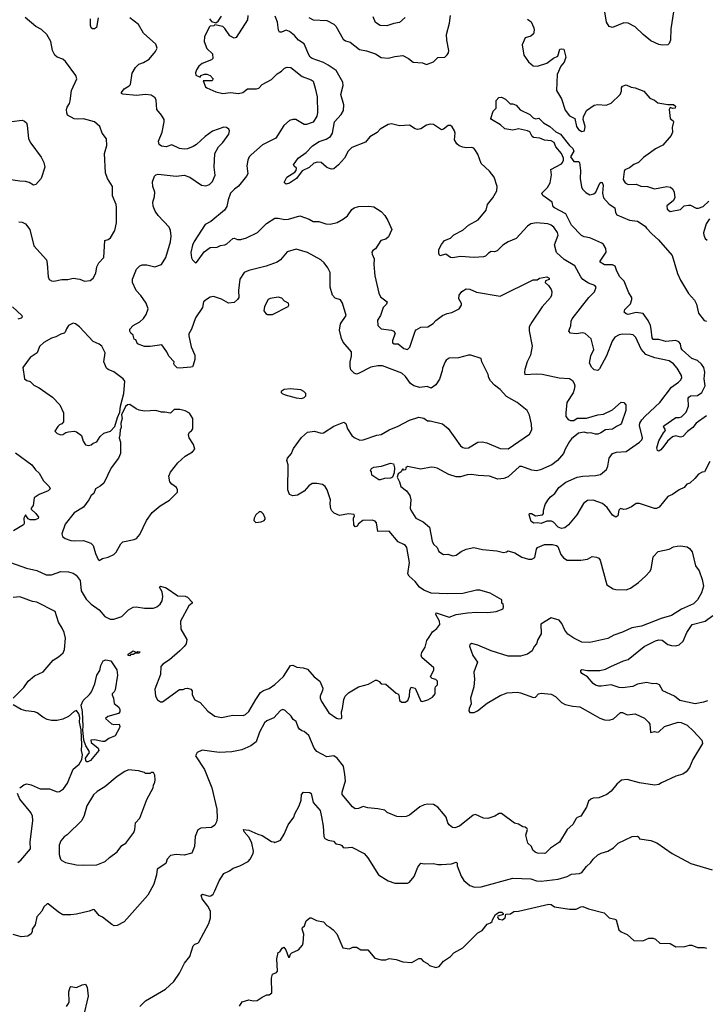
# Model space of a CAD drawing. Extents: x 2087054 to 2277909, y 548907 to 753496.
# Tile 174 of 256: x 2136783 to 2142844, y 627563 to 636257. Entities that reach past the tile are written whole.
import ezdxf

# ---------------------------------------------------------------- set-up
doc = ezdxf.new("R2010")
doc.units = 0

msp = doc.modelspace()

# ---------------------------------------------------------------- linework, layer by layer
at = {"layer": '0CON20XD'}
for points in [[(2142554.6, 636325), (2142530.8, 636175), (2142528.6, 636075), (2142516, 636045), (2142505, 636036), (2142455, 636032.5), (2142425, 636038.8), (2142355, 636071.2), (2142285.8, 636125.8), (2142214.3, 636194.3), (2142155, 636226.2), (2142115, 636228.8), (2142015, 636186.7), (2141985, 636197.5), (2141961.2, 636235), (2141948.8, 636325)], [(2137405, 633953.3), (2137432.5, 633975), (2137455, 634020), (2137463.8, 634075), (2137481.3, 634108.7), (2137525, 634156.7), (2137534.4, 634305.6), (2137565, 634316), (2137585, 634330.8), (2137622.9, 634395), (2137637.9, 634462.1), (2137638.8, 634598.8), (2137634.1, 634624.1), (2137601.7, 634701.7), (2137603.3, 634785), (2137557.5, 634855), (2137540, 634905), (2137531.4, 635075), (2137553.2, 635146.8), (2137550, 635205), (2137512.1, 635255), (2137492, 635315), (2137445, 635354), (2137345, 635380.8), (2137295, 635377.5), (2137265, 635382.5), (2137206.7, 635415), (2137198, 635435), (2137196.2, 635465), (2137201.2, 635485), (2137224.3, 635515.7), (2137229.1, 635540.9), (2137240, 635630), (2137286.4, 635733.6), (2137280, 635765), (2137188.7, 635888.7), (2137165, 635908), (2137115, 635926), (2137094.6, 635944.6), (2137072.9, 635985), (2137057.1, 636065), (2137024, 636125), (2136975, 636170), (2136925, 636198), (2136831.2, 636275)], [(2137475, 636273.3), (2137460.9, 636189.1), (2137445, 636175.5), (2137425, 636176.5), (2137414.5, 636185), (2137406.8, 636205), (2137407.5, 636265)], [(2138432.7, 633787.3), (2138406, 633765), (2138396.2, 633715), (2138334.3, 633625), (2138300.8, 633525), (2138276.8, 633483.2), (2138275.6, 633465), (2138297.6, 633367.6), (2138330, 633295), (2138330, 633255), (2138314.2, 633205), (2138307.2, 633192.8), (2138295, 633187.1), (2138195, 633178.6), (2138173.4, 633183.4), (2138150, 633205), (2138143, 633217), (2138147, 633237), (2138098.8, 633285), (2138082.7, 633322.7), (2138037.5, 633385), (2137935, 633370.5), (2137885, 633370.9), (2137823.8, 633395), (2137809.3, 633429.3), (2137792.5, 633435), (2137785, 633470), (2137765, 633487.5), (2137756.2, 633505), (2137756, 633525), (2137783.8, 633555), (2137845, 633590), (2137875, 633618.8), (2137899.2, 633655), (2137915.8, 633705), (2137900.8, 633755), (2137851.9, 633821.9), (2137811.9, 633865), (2137778.1, 633935), (2137778.8, 633965), (2137815, 634052.5), (2137845, 634083.3), (2137865, 634091.2), (2137905, 634092), (2137975, 634073.3), (2138036.2, 634095), (2138074.1, 634155.9), (2138112.9, 634295), (2138119.4, 634345), (2138114.5, 634395), (2138102.9, 634425), (2138005, 634526.7), (2137978, 634565), (2137961.4, 634611.4), (2137959.4, 634645), (2137974.3, 634695.7), (2137977.3, 634732.7), (2137958, 634785), (2137954.1, 634824.1), (2137972, 634875), (2137985, 634888), (2138005, 634893.1), (2138165, 634876.2), (2138235, 634882.5), (2138285.7, 634865.7), (2138387.5, 634795), (2138425, 634789.2), (2138459.5, 634800.5), (2138485, 634826.7), (2138508, 634885), (2138501.2, 634955), (2138506.2, 635075), (2138539.2, 635135), (2138575, 635171.2), (2138628.1, 635245), (2138635.7, 635275), (2138630.5, 635290.5), (2138607.5, 635305), (2138585, 635308.6), (2138485, 635271.4), (2138420, 635225), (2138345, 635155.7), (2138315, 635135.7), (2138264.5, 635115.5), (2138235, 635112.2), (2138195, 635119.4), (2138125, 635152.5), (2138075, 635133.5), (2138035, 635140.5), (2138014.5, 635155), (2138007.5, 635185), (2138040.8, 635265), (2138059.2, 635355), (2138058, 635375), (2138035.8, 635415), (2137994.4, 635465), (2137987.5, 635545), (2137977.9, 635567.9), (2137945, 635589.2), (2137895, 635597.1), (2137815, 635588.1), (2137695, 635598.8), (2137682.5, 635605), (2137683.3, 635615), (2137706.7, 635645), (2137748.6, 635671.4), (2137760, 635685), (2137775.7, 635785), (2137804.4, 635835), (2137835, 635863.5), (2137875, 635877.5), (2137925, 635908.1), (2137982, 635975), (2137996, 636005), (2137985, 636040), (2137876.9, 636136.9), (2137833, 636213), (2137755, 636273.3)], [(2138795.8, 636295), (2138794.2, 636255), (2138695, 636098.8), (2138675, 636094.2), (2138636.7, 636115), (2138595, 636180), (2138575, 636197.5), (2138505, 636210), (2138497, 636203), (2138465, 636200), (2138455, 636190), (2138413.8, 636105), (2138412, 636065), (2138435, 636002.5), (2138485.8, 635955.8), (2138488.8, 635915)], [(2138457.5, 636265), (2138475, 636240), (2138515, 636230), (2138535, 636242.5), (2138565, 636287.5)], [(2141444, 632015), (2141468.8, 632045), (2141505.7, 632074.3), (2141542.5, 632125), (2141605, 632171.8), (2141705, 632216.9), (2141755, 632226.9), (2141865, 632230.6), (2141908.7, 632241.3), (2141962.9, 632285), (2141975.6, 632315), (2141985.6, 632385), (2142014.4, 632425), (2142050.7, 632439.3), (2142135, 632443.6), (2142254.4, 632525), (2142273.9, 632546.1), (2142281.5, 632565), (2142253.4, 632673.4), (2142258.1, 632695), (2142275.6, 632724.4), (2142302.8, 632757.2), (2142432.8, 632877.2), (2142535, 633010.6), (2142599.2, 633055), (2142615.8, 633075), (2142627.5, 633095), (2142626, 633115), (2142585, 633180.8), (2142555, 633216.7), (2142515, 633244.5), (2142390.6, 633270.6), (2142310.5, 633300.5), (2142268.3, 633348.3), (2142221.7, 633451.7), (2142196.7, 633475), (2142178.3, 633478.3), (2142105, 633479.5), (2142075, 633473.3), (2142035, 633452.9), (2142011.4, 633418.6), (2141962.4, 633287.6), (2141900, 633175), (2141885, 633160), (2141855, 633164.3), (2141832.5, 633185), (2141812.2, 633225), (2141825, 633288.8), (2141849.5, 633345), (2141827.9, 633437.9), (2141775, 633485.6), (2141755, 633490.6), (2141695, 633482.5), (2141645, 633487.5), (2141630.8, 633505), (2141635.6, 633524.4), (2141646.4, 633553.6), (2141650.5, 633595), (2141660.5, 633615), (2141807.1, 633805), (2141855.5, 633854.5), (2141870, 633895), (2141858.3, 633908.3), (2141805, 633930.9), (2141755, 633961.3), (2141734.8, 633984.8), (2141682.6, 634082.6), (2141588.1, 634138.1), (2141521.2, 634201.2), (2141502.3, 634267.7), (2141535.3, 634355), (2141528.8, 634378.8), (2141496.9, 634425), (2141475, 634443.3), (2141443.7, 634453.7), (2141345, 634462.7), (2141295.4, 634454.6), (2141266.2, 634433.8), (2141165.7, 634325), (2141096.2, 634295), (2141047.5, 634265), (2140996.7, 634215), (2140975, 634206.2), (2140945, 634208.8), (2140920, 634195), (2140895, 634170), (2140877, 634163), (2140795, 634155.6), (2140675, 634165.7), (2140603.2, 634153.2), (2140585, 634158), (2140545, 634186.7), (2140493, 634173), (2140481.7, 634191.7), (2140482.1, 634227.9), (2140505, 634271.2), (2140534.2, 634305.8), (2140585, 634327.5), (2140615, 634356.7), (2140695, 634397.3), (2140745, 634442.3), (2140830, 634490), (2140899.1, 634575), (2140913.8, 634625), (2140960.8, 634685), (2140993.5, 634745), (2140996.9, 634785), (2140970.6, 634865), (2140930.6, 634920.6), (2140855, 634986.2), (2140827.9, 635067.9), (2140801.7, 635111.7), (2140792.5, 635122.5), (2140775, 635129.2), (2140723.5, 635126.5), (2140695, 635131.5), (2140663.6, 635143.6), (2140640.7, 635160.7), (2140621.9, 635195), (2140627.1, 635255), (2140622.5, 635275), (2140601.9, 635311.9), (2140585, 635322.5), (2140565, 635322.9), (2140525, 635290), (2140505, 635283.1), (2140435, 635330), (2140405, 635335.6), (2140373.8, 635325), (2140325, 635294.4), (2140295, 635288.2), (2140273.3, 635293.3), (2140225, 635324), (2140135, 635319.2), (2140065, 635337.5), (2140035, 635330), (2139965, 635290), (2139939.1, 635260.9), (2139875, 635222.5), (2139836.1, 635173.9), (2139715, 635128.1), (2139681.9, 635095), (2139651.1, 635035), (2139598, 634975), (2139555, 634941.2), (2139536.4, 634936.4), (2139510, 634945), (2139490, 634955), (2139443.3, 634995), (2139410.6, 634999.4), (2139380.7, 634989.3), (2139337.5, 634952.5), (2139276.9, 634923.1), (2139227.5, 634855), (2139165, 634813.1), (2139134.4, 634804.4), (2139121.2, 634815), (2139121.2, 634825), (2139140, 634865), (2139210.5, 634909.5), (2139223.3, 634925), (2139226.2, 634946.2), (2139205, 634963.3), (2139201.2, 634975), (2139240, 635035), (2139310.8, 635085), (2139368.1, 635141.9), (2139427.6, 635182.4), (2139488.5, 635201.5), (2139525.8, 635225), (2139544, 635256), (2139561.2, 635355), (2139619.8, 635420.2), (2139641.9, 635455), (2139644.3, 635505.7), (2139616.9, 635595), (2139638.8, 635675), (2139634.6, 635705), (2139576.9, 635806.9), (2139505.2, 635855.2), (2139465, 635879.3), (2139365, 635913.9), (2139348.5, 635925), (2139334, 635945), (2139295, 636042.2), (2139242.9, 636075), (2139207.6, 636117.6), (2139165, 636152), (2139135, 636163.3), (2139095, 636146.2), (2139075, 636147.5), (2139067.5, 636165), (2139060, 636235), (2139038.9, 636288.9)], [(2139335, 636275.7), (2139375, 636255.8), (2139495, 636248.9), (2139555, 636218.5), (2139575, 636199.2), (2139638, 636085), (2139659.8, 636069.8), (2139700.5, 636059.5), (2139783.7, 635993.7), (2139845, 635981.4), (2139925, 635955.7), (2139975, 635922), (2140035, 635917.1), (2140095, 635932.5), (2140165, 635939.2), (2140213.8, 635915), (2140255, 635880.8), (2140340, 635875), (2140375, 635860), (2140436.7, 635885), (2140475, 635923.3), (2140535, 635926.7), (2140556, 635945), (2140567.4, 635962.6), (2140570.6, 635985), (2140552.9, 636075), (2140549.6, 636125), (2140577.3, 636225), (2140584.4, 636295)], [(2140185, 636276.2), (2140135, 636232), (2140085, 636224.2), (2140025, 636201.4), (2139965.8, 636205.8), (2139925, 636232), (2139903.2, 636283.2)], [(2141265, 636261.8), (2141296.4, 636236.4), (2141321.1, 636185), (2141323.4, 636163.4), (2141316.9, 636133.1)], [(2141316.9, 636133.1), (2141295, 636111.4), (2141243.6, 636096.4), (2141218, 636035), (2141234.3, 635944.3), (2141274, 635885), (2141315, 635848), (2141355, 635847.5), (2141436.5, 635873.5), (2141495, 635917.5), (2141533.3, 635935), (2141551.2, 635995), (2141565, 636000), (2141587.5, 635995), (2141602.9, 635925), (2141588.1, 635881.9), (2141558.6, 635845), (2141527.3, 635772.7), (2141521.7, 635631.7), (2141565, 635557.5), (2141597.7, 635457.7), (2141635, 635408), (2141682.5, 635385), (2141698, 635315), (2141715, 635286.7), (2141745, 635270), (2141767.5, 635275), (2141773.3, 635315), (2141756.7, 635375), (2141760.5, 635399.5), (2141787.5, 635455), (2141855, 635501.4), (2141885, 635507.5), (2141958.3, 635501.7), (2142005, 635518.8), (2142084, 635595), (2142096.2, 635625), (2142096.2, 635655), (2142105, 635670), (2142135, 635681.2), (2142179.5, 635659.5), (2142215, 635656), (2142292.5, 635625), (2142346, 635565), (2142387, 635547), (2142415, 635524), (2142505, 635507.5), (2142555, 635507.5), (2142571.7, 635491.7), (2142570, 635475), (2142545, 635472.5), (2142525, 635480), (2142517, 635463), (2142523.8, 635385), (2142550, 635365), (2142553.3, 635355), (2142541.2, 635305), (2142545.6, 635265), (2142533.6, 635235), (2142461.2, 635148.8), (2142395, 635115.5), (2142351.2, 635085), (2142289.7, 635040.3), (2142245.4, 634994.6), (2142205, 634978.6), (2142165, 634947.5), (2142125, 634931.2), (2142118, 634915), (2142110, 634845), (2142126.8, 634816.8), (2142155, 634800.8), (2142224.4, 634804.4), (2142265, 634787.5), (2142325, 634784.4), (2142385, 634763.1), (2142496.2, 634783.8), (2142528.2, 634778.2), (2142548.8, 634758.8), (2142561.1, 634735), (2142566.2, 634685), (2142552, 634658), (2142495, 634613.8), (2142496.7, 634585), (2142525, 634564.4), (2142615, 634580), (2142647.1, 634612.9), (2142685, 634620), (2142705, 634618.6), (2142755, 634591.8), (2142775, 634591.2), (2142815, 634606.8), (2142865, 634654.5)], [(2138488.8, 635915), (2138475, 635901.2), (2138395, 635870.8), (2138363.8, 635845), (2138343.3, 635815), (2138333.9, 635786.1), (2138337.5, 635767.5), (2138375, 635750), (2138382.5, 635765), (2138414.5, 635775.5), (2138435.5, 635775.5), (2138465, 635764.3), (2138490, 635735), (2138482.3, 635717.7), (2138402.5, 635717.5), (2138423.3, 635665), (2138435, 635653.8), (2138515, 635618.8), (2138575, 635606), (2138645, 635612.9), (2138715.8, 635604.2), (2138752.5, 635615), (2138794.3, 635645.7), (2138873.6, 635646.4), (2138895, 635653.3), (2138924.2, 635685.8), (2139005, 635730), (2139055, 635780), (2139095, 635803.3), (2139121.2, 635828.8), (2139145, 635838.8), (2139177.5, 635835), (2139275.6, 635755.6), (2139356.9, 635726.9), (2139373.3, 635715), (2139392.7, 635652.7), (2139407.5, 635575), (2139410.6, 635435), (2139405.5, 635404.5), (2139375, 635352.5), (2139315, 635330), (2139295, 635330.8), (2139220, 635375), (2139194.1, 635375.9), (2139165, 635366.2), (2139115, 635321.2), (2139045, 635209.2), (2138925, 635152.5), (2138825, 635063.8), (2138808.8, 635045), (2138796.2, 635015), (2138788.8, 634965), (2138796.1, 634896.1), (2138786, 634875), (2138714.5, 634785.5), (2138678.7, 634761.3), (2138643.8, 634725), (2138622.5, 634665), (2138611.4, 634608.6), (2138590, 634575), (2138471.2, 634475), (2138420.6, 634449.4), (2138323.2, 634296.8), (2138309.4, 634265), (2138295, 634200), (2138300, 634155), (2138309.2, 634135), (2138335, 634110), (2138345, 634113.3), (2138412.9, 634207.1), (2138465, 634244), (2138525, 634248.1), (2138555, 634263.1), (2138595, 634267.5), (2138613, 634277), (2138663.3, 634325), (2138675, 634328.8), (2138706.7, 634316.7), (2138735, 634316.2), (2138785, 634330), (2138882.3, 634377.7), (2138962.6, 634457.4), (2139035, 634503.1), (2139065.5, 634505.5), (2139123.2, 634493.2), (2139155, 634494.4), (2139255, 634526.2), (2139337.5, 634495), (2139375, 634473.3), (2139425, 634473.3), (2139485, 634454), (2139525, 634450.8), (2139585, 634465.7), (2139642.1, 634497.9), (2139676.2, 634525), (2139715, 634580), (2139735, 634596.2), (2139774.1, 634605.9), (2139865, 634611.2), (2139910, 634605), (2139973, 634563), (2140006.4, 634526.4), (2140032.5, 634485), (2140066.7, 634405), (2140039.5, 634340.5), (2140015, 634320), (2139972.3, 634307.7), (2139925, 634232.5), (2139900.7, 634219.3), (2139892.5, 634205), (2139893.3, 634185), (2139911.2, 634145), (2139908.8, 634095), (2139918, 633995), (2139952, 633842), (2139969.3, 633809.3), (2140026.2, 633765), (2140022, 633745), (2139990.8, 633715), (2139969.2, 633645), (2139942, 633605), (2139943.3, 633555), (2139975, 633526.2), (2140064.3, 633514.3), (2140085.6, 633505.6), (2140096, 633485), (2140074.2, 633425), (2140074.4, 633404.4), (2140090, 633395), (2140125, 633394), (2140175, 633354), (2140205, 633343.3), (2140228, 633365), (2140272.5, 633505), (2140281.7, 633518.3), (2140325, 633542), (2140385, 633544), (2140433.8, 633575), (2140455, 633600), (2140515, 633646.2), (2140555, 633663.3), (2140597.7, 633672.3), (2140662.5, 633705), (2140682.5, 633735), (2140681.7, 633751.7), (2140660.7, 633790.7), (2140663.3, 633825), (2140685, 633856.7), (2140725, 633881.2), (2140755, 633876.2), (2140815, 633850), (2141024.4, 633815.6), (2141315, 633958.8), (2141351.7, 633958.3), (2141370, 633975), (2141435, 633986.2), (2141456.7, 633975), (2141457, 633963), (2141425, 633950), (2141420, 633935), (2141449.3, 633909.3), (2141473.6, 633873.6), (2141480, 633855), (2141476.7, 633825), (2141467.5, 633805), (2141395, 633720), (2141302.9, 633585), (2141281.4, 633545), (2141280.5, 633509.5), (2141305.8, 633375), (2141290.8, 633295), (2141262.5, 633235), (2141241.7, 633168.3), (2141238, 633145), (2141243.3, 633125), (2141345, 633130), (2141395, 633125.6), (2141545, 633095.7), (2141635, 633088), (2141661.2, 633071.2), (2141678, 633045), (2141682, 633025), (2141677.5, 632992.5), (2141667, 632963), (2141612.7, 632877.3), (2141603.9, 632783.9), (2141605, 632752.5), (2141623.3, 632725), (2141645, 632716.2), (2141675, 632716.7), (2141705, 632738.8), (2141785, 632738.8), (2141885, 632768.8), (2141935, 632772.5), (2142015, 632812), (2142091.7, 632878.3), (2142116.1, 632876.1), (2142133.3, 632855), (2142133.8, 632805), (2142096, 632695), (2142085, 632682), (2142050, 632665), (2142015, 632640), (2141955, 632634.2), (2141912.7, 632607.3), (2141885, 632597.5), (2141865, 632596), (2141825, 632608.8), (2141795, 632606.2), (2141765, 632613.3), (2141714.1, 632605.9), (2141654.3, 632555.7), (2141637, 632533), (2141598, 632465), (2141584.2, 632425), (2141530, 632365), (2141480, 632325), (2141379.3, 632280.7), (2141343.9, 632273.9), (2141305, 632278), (2141215, 632312.5), (2141195, 632312.2), (2141095, 632221.1), (2141055.5, 632204.5), (2141005, 632200), (2140930, 632225), (2140831.2, 632231.2), (2140775, 632241.4), (2140733.2, 632236.8), (2140675, 632220), (2140635, 632219.4), (2140572.2, 632242.2), (2140466.6, 632296.6), (2140441.9, 632301.9), (2140414.1, 632304.1), (2140325, 632288.8), (2140205, 632310), (2140191.7, 632298.3), (2140188.3, 632281.7), (2140175, 632280), (2140165, 632290), (2140155, 632280), (2140150, 632265), (2140124.4, 632245.6), (2140115.9, 632215.9), (2140135.8, 632175.8), (2140146.2, 632135), (2140198, 632098), (2140226.2, 632056.2), (2140234.3, 632015.7), (2140230.6, 631945), (2140235.7, 631925), (2140281.2, 631855), (2140345, 631822), (2140401.2, 631775), (2140422.7, 631652.7), (2140436.7, 631625), (2140467, 631597), (2140481.4, 631561.4), (2140525, 631533.8), (2140563, 631537), (2140605, 631522), (2140635, 631528), (2140680, 631560), (2140725, 631581.4), (2140792.4, 631597.6), (2140868.1, 631578.1), (2140995, 631565.7), (2141055, 631550.8), (2141080.8, 631559.2), (2141095, 631566), (2141105, 631563.8), (2141155, 631548.6), (2141215, 631511.1), (2141275, 631493.3), (2141305, 631492.5), (2141331.4, 631508.6), (2141345, 631582.5), (2141355, 631596), (2141415, 631623.1), (2141485, 631622.5), (2141520, 631615), (2141534.2, 631605), (2141560.6, 631535), (2141583.1, 631505), (2141615, 631483.3), (2141735, 631485.6), (2141795, 631494.6), (2141835, 631515.7), (2141875, 631511.9), (2141895, 631500.8), (2141905.6, 631485), (2141965.7, 631265.7), (2142021.7, 631231.7), (2142045, 631224.5), (2142135, 631222.9), (2142175, 631237.1), (2142243.7, 631286.3), (2142306, 631344), (2142345.4, 631384.6), (2142355.8, 631405.8), (2142374.2, 631515), (2142417.8, 631562.2), (2142515, 631580.8), (2142555, 631600.8), (2142585, 631608.1), (2142615, 631610.8), (2142675, 631602), (2142695, 631588), (2142718.9, 631558.9), (2142749.2, 631435), (2142780.7, 631390.7), (2142808.5, 631315), (2142818.9, 631255), (2142801.5, 631195), (2142765, 631132.9), (2142730.5, 631099.5), (2142625, 631051.5), (2142535, 630996.5), (2142445, 630970.4), (2142273, 630903), (2142185, 630886.7), (2142105, 630847.3), (2142026.4, 630823.6), (2141975, 630791.9), (2141815, 630757.5), (2141745, 630760), (2141673.3, 630795), (2141622.4, 630832.4), (2141596, 630865), (2141567.5, 630925), (2141544.3, 630954.3), (2141475, 630974.2), (2141381.9, 630918.1), (2141387.1, 630835), (2141355.8, 630785), (2141344.2, 630745.8), (2141325, 630723.3), (2141305.4, 630684.6), (2141264.5, 630655.5), (2141205, 630635.6), (2141095, 630635.8), (2140945, 630682.5), (2140826.7, 630735), (2140772, 630748), (2140755, 630737.5), (2140753.9, 630726.1), (2140782.5, 630642.5), (2140823.3, 630583.3), (2140792.7, 630495), (2140797.1, 630435), (2140791.5, 630365), (2140762.5, 630265), (2140768.6, 630215), (2140749.2, 630175), (2140748, 630155), (2140755, 630140), (2140795, 630140), (2140825, 630153.1), (2140908.3, 630221.7), (2141025, 630290.5), (2141085, 630313.1), (2141175, 630317.8), (2141205, 630313.6), (2141317.1, 630272.9), (2141335.9, 630274.1), (2141363.3, 630305), (2141385, 630310), (2141475, 630301.4), (2141511.7, 630281.7), (2141565, 630226.7), (2141598.8, 630208.8), (2141665, 630194.2), (2141728.3, 630188.3), (2141843.3, 630125), (2141905, 630089.2), (2141945, 630076), (2141985, 630072.5), (2142025.8, 630084.2), (2142085, 630138), (2142105, 630138), (2142145, 630118.6), (2142216.3, 630126.3), (2142298.7, 630088.7), (2142332, 630055), (2142344, 630035), (2142352.5, 629962.5), (2142385, 629972.5), (2142407, 629967), (2142425, 629970), (2142474.4, 630015.6), (2142595.8, 630054.2), (2142621.3, 630051.3), (2142675, 630027.5), (2142732, 629975), (2142803.8, 629895), (2142809.2, 629865), (2142725.7, 629725), (2142695.7, 629655), (2142665, 629616), (2142635, 629594), (2142575, 629577.5), (2142447, 629517), (2142425, 629503.8), (2142385, 629498), (2142255, 629518), (2142145, 629547.5), (2142095, 629541.2), (2142055, 629506), (2142004, 629445), (2141965.4, 629414.6), (2141895, 629386), (2141845, 629383.3), (2141823.3, 629375), (2141803.8, 629355), (2141785, 629302.5), (2141736.2, 629225), (2141705, 629213.3), (2141695, 629203.3), (2141665, 629151.2), (2141616.7, 629105), (2141546.7, 628995), (2141467.7, 628942.3), (2141425, 628896.7), (2141415, 628893.8), (2141355, 628896.2), (2141332.5, 628905), (2141313.9, 628923.9), (2141300, 628955), (2141267.5, 628985), (2141250, 629055), (2141266.7, 629105), (2141263, 629113), (2141245, 629127.5), (2141225, 629130), (2141185, 629152.5), (2141151.7, 629161.7), (2141035, 629246.7), (2141015, 629246.7), (2140977.5, 629225), (2140915, 629204.2), (2140877.7, 629207.7), (2140805, 629238), (2140785, 629233.8), (2140663.8, 629135), (2140625, 629121.4), (2140604.4, 629124.4), (2140575, 629146.2), (2140562.5, 629165), (2140546.9, 629215), (2140525.4, 629245.4), (2140472.7, 629302.7), (2140435, 629325.8), (2140385, 629330.8), (2140352.5, 629325), (2140315, 629306), (2140225, 629232.5), (2140195, 629221.4), (2140155, 629217.5), (2140111.7, 629221.7), (2140027.5, 629255), (2140005, 629276.7), (2139945, 629290), (2139855, 629298.8), (2139815, 629310), (2139775, 629291.2), (2139745, 629290), (2139721.2, 629305), (2139630.6, 629415), (2139629.4, 629435), (2139658.5, 629535), (2139652.9, 629592.9)], [(2142357.5, 633525), (2142351.8, 633555), (2142331.8, 633601.8), (2142285, 633661.1), (2142225, 633671.1), (2142155, 633654.5), (2142135, 633660.8), (2142120, 633675), (2142123.2, 633696.8), (2142175, 633748.8), (2142186.7, 633785), (2142185.6, 633805), (2142160, 633845), (2142117.5, 633947.5), (2142081.1, 633985), (2142052.5, 634035), (2142039.5, 634079.5), (2142015, 634092), (2141945, 634092.9), (2141906.2, 634115), (2141906.2, 634125), (2141960.6, 634205), (2141956.5, 634235), (2141935, 634270.8), (2141922.3, 634282.3), (2141815, 634330.4), (2141765, 634338.6), (2141742.1, 634352.1), (2141655, 634442.2), (2141603.9, 634543.9), (2141503.8, 634595), (2141493.3, 634605), (2141483.3, 634645), (2141400, 634705), (2141393.3, 634725), (2141443.3, 634775), (2141464, 634815), (2141477, 634887), (2141472.5, 634935), (2141565.8, 634984.2), (2141575.7, 634994.3), (2141582, 635015), (2141582, 635035), (2141565.8, 635075), (2141514.6, 635134.6), (2141501.7, 635171.7), (2141475, 635188), (2141415, 635194.3), (2141375, 635212), (2141317.5, 635215), (2141306.2, 635225), (2141285.7, 635265.7), (2141265, 635276), (2141185, 635294), (2141135, 635280), (2141065, 635294.2), (2141028.3, 635328.3), (2140947.5, 635375), (2140941.2, 635385), (2140961.7, 635448.3), (2140990, 635475), (2140988.3, 635541.7), (2141011.7, 635568.3), (2141035, 635572.5), (2141070, 635555), (2141113, 635513), (2141135, 635512.5), (2141165, 635501.2), (2141199.7, 635459.7), (2141285, 635419.2), (2141315, 635388.8), (2141335, 635381.2), (2141365, 635388), (2141405.9, 635345.9), (2141462, 635315), (2141515.5, 635265.5), (2141558, 635245), (2141636.3, 635146.3), (2141665, 635120), (2141673.1, 635095), (2141645.8, 635045), (2141675, 635004), (2141715, 635006), (2141723.3, 634995), (2141734.3, 634924.3), (2141728.9, 634855), (2141740.6, 634780.6), (2141751.1, 634761.1), (2141780.8, 634730.8), (2141815, 634709.4), (2141852, 634718), (2141867.1, 634732.9), (2141905, 634813.8), (2141915, 634820.8), (2141925, 634818.8), (2141934.4, 634795), (2141928.1, 634725), (2141935.6, 634685), (2141985, 634627.5), (2142035.8, 634595.8), (2142043.3, 634555), (2142054.7, 634534.7), (2142165, 634486.9), (2142235, 634476.7), (2142305, 634432.5), (2142317, 634417), (2142363.3, 634365), (2142423, 634313), (2142543.6, 634173.6), (2142590, 634015), (2142616.1, 633956.1), (2142687.9, 633837.9), (2142739.7, 633779.7), (2142755.6, 633745.6), (2142773.5, 633665), (2142825, 633600), (2142845, 633594.2)], [(2136715, 635356.7), (2136805, 635368.2), (2136825, 635360.6), (2136841.9, 635345), (2136850.5, 635325), (2136860, 635205), (2136881.4, 635165), (2136974.2, 635044.2), (2136996, 634995), (2137006, 634954), (2136973.3, 634855), (2136925, 634800), (2136905, 634796.7), (2136867.9, 634817.9), (2136835, 634828.1), (2136785, 634829.5), (2136684.5, 634845.5)], [(2142871.3, 634498.7), (2142843.2, 634455), (2142819.6, 634375), (2142820.9, 634355), (2142834.4, 634325), (2142849.8, 634309.8)], [(2136775, 634472.5), (2136805, 634469.4), (2136834.5, 634454.5), (2136874.2, 634405), (2136909.4, 634259.4), (2137018.6, 634135), (2137026.9, 634105), (2137035.8, 633985), (2137043, 633963), (2137065, 633950), (2137085, 633947.1), (2137155, 633961.4), (2137208.3, 633961.7), (2137255, 633973.3), (2137315, 633966.7), (2137355, 633947.5), (2137405, 633953.3)], [(2136703.4, 631463.4), (2136844.5, 631414.5), (2136935, 631392.9), (2137015.9, 631354.1), (2137065, 631355.8), (2137145, 631382.9), (2137215, 631382.7), (2137255, 631370.6), (2137281.1, 631351.1), (2137317.7, 631305), (2137324.7, 631215), (2137369.1, 631139.1), (2137414.7, 631094.7), (2137485, 631046), (2137535, 630988), (2137582.1, 630962.1), (2137615, 630962.5), (2137685, 630986.9), (2137745, 631045.5), (2137785, 631068.5), (2137812.1, 631072.1), (2137885, 631060), (2137965, 631060.5), (2137995, 631071.9), (2138022.9, 631095), (2138040, 631125), (2138047.5, 631165), (2138040.6, 631205), (2138018, 631245), (2138025, 631255.6), (2138075, 631241.5), (2138179.5, 631169.5), (2138245, 631165.6), (2138265, 631158.1), (2138306, 631115), (2138306.2, 631105), (2138275, 631081.2), (2138204, 630945), (2138206.2, 630875), (2138259.2, 630785), (2138251.4, 630745), (2138235, 630721.2), (2138195.4, 630684.6), (2138105, 630604.3), (2138046.7, 630565), (2138030, 630545), (2138026.7, 630475), (2137977.5, 630345), (2137982.5, 630285), (2138000.7, 630250.7), (2138025, 630232.5), (2138045, 630232.5), (2138195, 630342.5), (2138225, 630342.5), (2138245, 630352.5), (2138265, 630353.3), (2138294.1, 630344.1), (2138305, 630330), (2138306.7, 630295), (2138330.5, 630250.5), (2138375, 630226.7), (2138445, 630150), (2138506.1, 630106.1), (2138565, 630096.2), (2138665, 630116.2), (2138755, 630112.9), (2138775, 630120.8), (2138805, 630148), (2138867.5, 630255), (2138910, 630315), (2138935, 630332.2), (2138985, 630350.4), (2139035, 630387.7), (2139112.3, 630457.7), (2139175, 630553.3), (2139195, 630557.5), (2139230.5, 630540.5), (2139285, 630534.5), (2139325, 630520.5), (2139382.5, 630455), (2139432.9, 630415), (2139458.1, 630355), (2139456.7, 630335), (2139436, 630285), (2139436.2, 630265), (2139446.4, 630236.4), (2139513.3, 630135), (2139579.3, 630089.3), (2139597, 630083), (2139620, 630085), (2139627.5, 630092.5), (2139622.5, 630145), (2139633.3, 630175), (2139643.3, 630255), (2139657.5, 630285), (2139685, 630312.5), (2139773.9, 630366.1), (2139861.7, 630388.3), (2139925, 630426.2), (2139935.9, 630425.9), (2139955, 630413.3), (2139975, 630392.5), (2140015, 630390), (2140105, 630310), (2140120, 630305), (2140130, 630295), (2140136.7, 630245), (2140155, 630230), (2140185, 630230), (2140210, 630245), (2140223.3, 630285), (2140226.7, 630335), (2140238.3, 630361.7), (2140273, 630353), (2140325, 630240), (2140335, 630237.5), (2140385, 630251.2), (2140427.5, 630275), (2140450, 630305), (2140450, 630355), (2140453, 630367), (2140470, 630385), (2140470, 630415), (2140455, 630430), (2140425, 630440), (2140410, 630455), (2140437.5, 630515), (2140437.5, 630535), (2140333.6, 630623.6), (2140327.5, 630645), (2140331.7, 630668.3), (2140363.3, 630715), (2140376.4, 630773.6), (2140397.5, 630805), (2140428.3, 630851.7), (2140465, 630881.2), (2140492.5, 630915), (2140488.2, 630945), (2140457.1, 631005), (2140460.6, 631019.4), (2140575, 630982.1), (2140635, 631005.8), (2140735, 631018.8), (2140815, 631026.2), (2140915, 631023.3), (2140988.3, 631031.7), (2141050, 631055), (2141052.5, 631075), (2141050, 631095), (2141040, 631105), (2141040, 631135), (2140935, 631193.3), (2140845, 631218.8), (2140815, 631218.8), (2140695, 631190), (2140555, 631187.5), (2140415, 631194.2), (2140350.6, 631220.6), (2140312.5, 631245), (2140273.1, 631295), (2140221.9, 631341.9), (2140207.8, 631365), (2140222.9, 631465), (2140201.4, 631595), (2140188, 631615), (2140175, 631622.9), (2140125, 631645.8), (2140045, 631741.2), (2139945, 631736.7), (2139931.4, 631815), (2139920, 631830), (2139895, 631836.2), (2139812.5, 631835), (2139773.6, 631806.4), (2139762.5, 631785), (2139745, 631780), (2139732.5, 631795), (2139730, 631855), (2139737.5, 631875), (2139735, 631887.5), (2139685, 631893.3), (2139605, 631880), (2139558.8, 631898.8), (2139538.7, 631918.7), (2139528.8, 631938.8), (2139522.6, 631982.6), (2139525.9, 632015.9), (2139498.2, 632105), (2139478.6, 632135), (2139455, 632151.9), (2139405, 632161.5), (2139365, 632160.8), (2139335, 632140.8), (2139295, 632092.2), (2139235, 632057.5), (2139195, 632051.5), (2139166, 632065), (2139151.1, 632105), (2139154, 632325), (2139140.8, 632365), (2139147.5, 632385), (2139183.2, 632426.8), (2139191.5, 632448.5), (2139198.6, 632471.4), (2139271.8, 632568.2), (2139325, 632614), (2139385, 632622.5), (2139445, 632607.1), (2139465, 632609.2), (2139555, 632668.8), (2139645, 632704), (2139661.3, 632691.3), (2139675.6, 632645), (2139715, 632583.8), (2139735, 632566.2), (2139785, 632544), (2139815, 632548), (2139935, 632588.6), (2139975, 632594.5), (2140043.9, 632636.1), (2140125, 632666.7), (2140225, 632720.8), (2140305.9, 632745.9), (2140349.5, 632739.5), (2140383.6, 632713.6), (2140405, 632716), (2140515, 632688), (2140566.5, 632646.5), (2140625, 632563.8), (2140673.8, 632495), (2140695, 632478), (2140715, 632472.5), (2140745, 632475.8), (2140827.5, 632525), (2140865, 632529.2), (2140905, 632520), (2141025, 632470.8), (2141095, 632467.5), (2141282.7, 632597.3), (2141303.8, 632635), (2141301.2, 632685), (2141284, 632765), (2141261.2, 632805), (2141175, 632878), (2141079.7, 632929.7), (2141025, 632992), (2140975, 633030), (2140938.3, 633068.3), (2140924, 633095), (2140918, 633125), (2140862.5, 633235), (2140857.5, 633265), (2140765, 633293.3), (2140745, 633293.8), (2140655, 633270), (2140575, 633268.8), (2140548.3, 633251.7), (2140538.8, 633235), (2140515, 633180), (2140513.3, 633155), (2140488.3, 633081.7), (2140455, 633032), (2140415, 633003.3), (2140378.5, 633018.5), (2140315, 633010.3), (2140262.9, 633025), (2140231.8, 633045), (2140190, 633105), (2140155, 633136.9), (2139985, 633198.9), (2139945, 633201.1), (2139882.4, 633187.6), (2139775, 633131.9), (2139755, 633127.8), (2139735, 633134.5), (2139707.5, 633165), (2139699.5, 633195), (2139698.9, 633235), (2139712.2, 633285), (2139712.5, 633325), (2139638.7, 633408.7), (2139622.9, 633442.9), (2139606.9, 633515), (2139615, 633570), (2139664.4, 633645), (2139633.9, 633753.9), (2139615, 633782.5), (2139568.8, 633798.8), (2139544, 633825), (2139522.9, 633895), (2139523.8, 634025), (2139503.8, 634065), (2139469.3, 634109.3), (2139442, 634135), (2139325, 634200.6), (2139225, 634230), (2139145, 634205.7), (2139083.8, 634136.2), (2139054.6, 634115.4), (2138958.9, 634081.1), (2138805, 634043.1), (2138766, 634025), (2138725.8, 633964.2), (2138714.2, 633864.2), (2138717.1, 633805), (2138706, 633785), (2138675, 633759.4), (2138625, 633754.5), (2138565, 633790), (2138495, 633812.9), (2138463.1, 633806.9), (2138432.7, 633787.3)], [(2139015, 633653.3), (2139152.5, 633725), (2139160, 633735), (2139156.7, 633755), (2139121.7, 633771.7), (2139097, 633797), (2139066.1, 633806.1), (2138995, 633794), (2138976.7, 633785), (2138944.2, 633725), (2138936.7, 633685), (2138955, 633662.5), (2138970, 633655), (2139015, 633653.3)], [(2136720.6, 633720.6), (2136803.3, 633645), (2136805, 633630), (2136795, 633621.2), (2136766.4, 633613.6)], [(2137395, 632496.2), (2137415, 632503.3), (2137432.3, 632517.7), (2137465, 632530), (2137494.2, 632575.8), (2137525, 632606.7), (2137586.1, 632623.9), (2137623.8, 632665), (2137645.9, 632744.1), (2137667.7, 632792.3), (2137674.5, 632845.5), (2137702.2, 632955), (2137710, 633065), (2137696.2, 633085), (2137615, 633147.5), (2137565, 633168), (2137550.3, 633180.3), (2137525.8, 633235), (2137537.5, 633315), (2137507.5, 633375), (2137485, 633392), (2137432.5, 633415), (2137312.5, 633545), (2137275, 633570), (2137253.9, 633576.1), (2137215, 633556.7), (2137195, 633526.7), (2137185, 633496.7), (2137175, 633488), (2137145, 633480.8), (2137103, 633457), (2137065, 633444), (2136996.7, 633405), (2136959.5, 633370.5), (2136936.7, 633315), (2136875.7, 633274.3), (2136810, 633185), (2136826.7, 633085), (2136845, 633070), (2136875, 633062.5), (2136909.2, 633029.2), (2136956.3, 633006.3), (2137073.4, 632923.4), (2137137.5, 632855), (2137171.2, 632785), (2137170, 632705), (2137155, 632687.5), (2137135, 632680), (2137120, 632665), (2137093.9, 632623.9), (2137113.9, 632603.9), (2137145, 632592.5), (2137165, 632593.3), (2137189.3, 632610.7), (2137215, 632618.8), (2137265, 632622.5), (2137285, 632617.5), (2137330, 632585), (2137344.4, 632534.4), (2137365, 632503.3), (2137395, 632496.2)], [(2142845, 632759.2), (2142755, 632693.6), (2142725, 632657.1), (2142678.6, 632621.4), (2142635, 632577.1), (2142615, 632570), (2142575, 632582.9), (2142545, 632574.2), (2142502, 632535), (2142469.5, 632490.5), (2142442.7, 632457.3), (2142425, 632446.7), (2142412, 632452), (2142405.8, 632475), (2142425, 632538.8), (2142465, 632610), (2142481.2, 632625), (2142483.8, 632635), (2142466.7, 632665), (2142469.3, 632670.7), (2142575, 632744.4), (2142605, 632744.3), (2142625, 632751.4), (2142665, 632791.4), (2142687.9, 632845), (2142684.4, 632915), (2142689.2, 632925), (2142705.5, 632934.5), (2142765, 632939.6), (2142805, 632965.6), (2142832.7, 633025), (2142824.7, 633085), (2142832, 633145), (2142823.2, 633185), (2142802.1, 633215), (2142765, 633246.2), (2142716.2, 633266.2), (2142630.5, 633340.5), (2142621.5, 633355), (2142614.4, 633395), (2142602.4, 633412.4), (2142575, 633425.3), (2142485.5, 633415.5), (2142425, 633433.5), (2142375, 633434.2), (2142366.5, 633446.5), (2142357.5, 633525)], [(2139275, 632913.3), (2139295, 632920), (2139310, 632935), (2139310, 632955), (2139290, 632975), (2139265, 632987.5), (2139175, 632997.5), (2139118.3, 632991.7), (2139090, 632975), (2139090, 632965), (2139100, 632955), (2139125, 632943.3), (2139225, 632917.5), (2139275, 632913.3)], [(2137485, 631482.5), (2137515, 631500), (2137565, 631511.2), (2137615, 631533.3), (2137636.2, 631555), (2137675, 631630), (2137695, 631646.7), (2137795, 631667.5), (2137813, 631677), (2137845, 631710), (2137901.2, 631835), (2137951.2, 631905), (2138023.3, 631965), (2138105.8, 632014.2), (2138177.5, 632085), (2138177.5, 632105), (2138167.5, 632125), (2138125, 632156.2), (2138107.3, 632177.3), (2138099.2, 632225), (2138115, 632260), (2138178, 632345), (2138245, 632402.5), (2138309.1, 632440.9), (2138328.6, 632465), (2138318.2, 632505), (2138280, 632565), (2138274.2, 632595), (2138282.5, 632615), (2138300, 632625), (2138312.5, 632645), (2138312.5, 632735), (2138283, 632783), (2138245, 632802.5), (2138196.1, 632816.1), (2138146.1, 632813.9), (2138115, 632782), (2138065, 632792.2), (2138035, 632790.8), (2137985.7, 632805.7), (2137885, 632800.4), (2137838.9, 632808.9), (2137810.6, 632820.6), (2137755, 632860), (2137735, 632856), (2137718.5, 632841.5), (2137681.7, 632768.3), (2137687.5, 632735), (2137676.2, 632695), (2137680, 632655), (2137670, 632635), (2137668.3, 632591.7), (2137660, 632565), (2137672.5, 632525), (2137672.5, 632425), (2137656.7, 632385), (2137591.7, 632298.3), (2137525, 632163.3), (2137495, 632136.7), (2137453.3, 632115), (2137437.3, 632072.7), (2137413.6, 632056.4), (2137394.1, 632015.9), (2137346.4, 631953.6), (2137265, 631903.8), (2137185, 631802.5), (2137153.9, 631716.1), (2137162.3, 631692.3), (2137185, 631676.7), (2137235, 631658.8), (2137265, 631653.8), (2137345, 631657.5), (2137410, 631635), (2137432.5, 631615), (2137453, 631543), (2137475, 631490), (2137485, 631482.5)], [(2136745, 632432.5), (2136891.2, 632325), (2136923, 632283), (2136955, 632253.8), (2136993.6, 632183.6), (2137043.3, 632135), (2137052.5, 632115), (2137035, 632096.7), (2136955, 632064), (2136910, 632035), (2136902.7, 631967.3), (2136883.3, 631945), (2136883.3, 631935), (2136927.2, 631897.2), (2136948.5, 631865), (2136945, 631851.4), (2136920.3, 631839.7), (2136875, 631839.1), (2136858.6, 631848.6), (2136835, 631883.3), (2136818.9, 631855), (2136822.7, 631807.3), (2136816, 631795), (2136727.4, 631742.6)], [(2139965, 632192.9), (2139953.3, 632195), (2139892.5, 632235), (2139887.5, 632265), (2139880, 632275), (2139887.5, 632295), (2139910, 632305), (2139976.8, 632313.2), (2140055, 632340), (2140082.5, 632335), (2140090.5, 632300.5), (2140089.2, 632255), (2140073, 632217), (2140055, 632207.1), (2140004.5, 632205.5), (2139965, 632192.9)], [(2142873.3, 632355), (2142827.5, 632265), (2142808.3, 632261.7), (2142775, 632242.5), (2142742.5, 632205), (2142697.5, 632165), (2142672.5, 632155), (2142647.5, 632125), (2142605, 632106.2), (2142545, 632063.8), (2142505, 632046.2), (2142426.7, 631953.3), (2142405, 631941.4), (2142385, 631940), (2142255, 631983.8), (2142225, 631985.8), (2142183.4, 631956.6), (2142135, 631933.8), (2142115, 631931.2), (2142085, 631941.2), (2142071.4, 631925), (2142062, 631875), (2142045, 631864), (2142015, 631883.1), (2141968.8, 631948.8), (2141927.5, 631985), (2141845, 632013.1), (2141795, 632010), (2141760.8, 631985), (2141699.4, 631885), (2141625.8, 631795), (2141595, 631768.6), (2141565, 631762.7), (2141535, 631774.4), (2141495, 631820), (2141477.9, 631827.9), (2141435, 631829.4), (2141385, 631806.9), (2141355, 631813.1), (2141321.3, 631811.3), (2141297.5, 631825), (2141280, 631885), (2141283.6, 631896.4), (2141300, 631895), (2141336.4, 631876.4), (2141396.7, 631885), (2141406.2, 631895), (2141407, 631923), (2141422, 631975), (2141444, 632015)], [(2138868.3, 631818.3), (2138915, 631822.5), (2138940, 631835), (2138950, 631845), (2138950, 631855), (2138935, 631890), (2138915, 631910), (2138898.3, 631911.7), (2138867.5, 631885), (2138852.5, 631855), (2138850, 631835), (2138868.3, 631818.3)], [(2136726, 630265), (2136818.6, 630361.4), (2136858, 630415), (2136915, 630462.5), (2136990.3, 630499.7), (2137077.9, 630602.1), (2137125, 630630), (2137167.5, 630665), (2137180, 630695), (2137186.2, 630795), (2137176.2, 630845), (2137157.5, 630882.5), (2137125, 630937.5), (2137095, 631030), (2136935, 631114), (2136895, 631119.2), (2136785, 631160), (2136725.9, 631154.1)], [(2142855, 630243.8), (2142819.7, 630230.3), (2142745, 630214.5), (2142609.4, 630245), (2142562.4, 630282.4), (2142460.3, 630330.3), (2142430, 630385), (2142405, 630394.3), (2142372.7, 630392.7), (2142315, 630403.1), (2142235, 630388.5), (2142195, 630369.6), (2142105, 630358), (2142075, 630360.4), (2142005, 630383.2), (2141915, 630370.8), (2141895, 630373.1), (2141865, 630380.8), (2141844.2, 630394.2), (2141794.5, 630454.5), (2141744, 630485), (2141735, 630497.5), (2141735.9, 630514.1), (2141745, 630518.6), (2141795, 630509.4), (2141905, 630510), (2141955, 630520.6), (2142000, 630545), (2142113.8, 630596.2), (2142155, 630608.6), (2142295, 630723.5), (2142395, 630772.7), (2142425, 630780), (2142455, 630776.9), (2142505, 630740.9), (2142535, 630729.6), (2142575, 630726.9), (2142603.4, 630736.6), (2142639.5, 630770.5), (2142672.2, 630845), (2142719.2, 630915), (2142833, 630947), (2142901.2, 630995)], [(2137755, 630640), (2137741.7, 630641.7), (2137740, 630655), (2137785, 630682.5), (2137815, 630670), (2137825, 630677.5), (2137847.5, 630675), (2137835, 630662.5), (2137798.3, 630661.7), (2137785, 630652.5), (2137765, 630650), (2137755, 630640)], [(2137385, 629703.5), (2137375, 629704.4), (2137365.7, 629715), (2137364.2, 629735), (2137400, 629785), (2137393.3, 629805), (2137365.8, 629845.8), (2137350, 629895), (2137340, 629985), (2137344.2, 630015), (2137337.9, 630147.9), (2137325.8, 630205), (2137343.1, 630245), (2137400.9, 630299.1), (2137417.7, 630322.3), (2137447.3, 630392.7), (2137465, 630470), (2137489.5, 630510.5), (2137500, 630555), (2137521.2, 630595), (2137545, 630605.8), (2137586.7, 630595), (2137640, 630515), (2137648, 630468), (2137625, 630340), (2137618.3, 630321.7), (2137600, 630305), (2137600, 630295), (2137612.5, 630265), (2137618.3, 630218.3), (2137656.9, 630186.9), (2137666.9, 630165), (2137665.7, 630144.3), (2137655, 630131.2), (2137560, 630105), (2137540, 630085), (2137595, 630040), (2137615, 630032.5), (2137660, 630035), (2137666.2, 630015), (2137663.3, 630005), (2137625, 629934), (2137571.5, 629908.5), (2137535, 629882.5), (2137515, 629881.8), (2137445, 629898.1), (2137410, 629895), (2137413.8, 629875), (2137475, 629825.8), (2137482.2, 629805), (2137409.4, 629715), (2137385, 629703.5)], [(2139652.9, 629592.9), (2139640, 629665), (2139584, 629735), (2139555, 629757.5), (2139495, 629748.1), (2139406, 629795), (2139381.9, 629825), (2139334.2, 629935), (2139295, 629971.2), (2139275, 629976.2), (2139253.4, 629993.4), (2139240, 630010), (2139225, 630061.2), (2139197.9, 630077.9), (2139178.3, 630108.3), (2139125, 630157.5), (2139105, 630166.7), (2139085, 630156.7), (2139027.1, 630092.9), (2138965, 630064.4), (2138945, 630046.9), (2138899.2, 629965), (2138870.9, 629879.1), (2138823.3, 629845), (2138745, 629810.8), (2138655, 629792.5), (2138545, 629787.1), (2138395, 629807.5), (2138348.8, 629785), (2138336.4, 629756.4), (2138415, 629636.2), (2138478.8, 629475), (2138524.6, 629285), (2138526.5, 629205), (2138521.5, 629175), (2138504.4, 629145), (2138475.3, 629124.7), (2138382.6, 629117.4), (2138355, 629104), (2138331.8, 629045), (2138326.2, 628955), (2138303.4, 628896.6), (2138235, 628880), (2138165, 628885.6), (2138115, 628878), (2138083.8, 628845), (2138073.3, 628805), (2137995.8, 628755), (2137991.9, 628705), (2137967.5, 628625), (2137913.6, 628526.4), (2137775, 628371.2), (2137705, 628290), (2137645, 628257.5), (2137617, 628257), (2137596.4, 628266.4), (2137513.6, 628333.6), (2137485, 628346.7), (2137445, 628396.7), (2137435, 628398.8), (2137396.1, 628383.9), (2137285, 628358), (2137235, 628352), (2137165, 628353.8), (2137125, 628376.7), (2137035, 628450), (2137025, 628450), (2136997, 628423), (2136977.5, 628385), (2136933.3, 628335), (2136920, 628265), (2136892.5, 628225), (2136893.3, 628205), (2136883.3, 628185), (2136855, 628163.8), (2136795, 628158.8), (2136725, 628178)], [(2136783.3, 629475), (2136819.3, 629500.7), (2136845, 629508.8), (2136885, 629501.2), (2136963.9, 629463.9), (2137045, 629464), (2137115, 629438), (2137135, 629442), (2137170, 629465), (2137204, 629515), (2137255, 629638.8), (2137307.4, 629682.6), (2137332.5, 629725), (2137337.8, 629765), (2137330, 629805), (2137332.3, 629855), (2137326.7, 629985), (2137312.3, 630055), (2137314.6, 630095), (2137306.5, 630126.5), (2137285, 630156.2), (2137265, 630148.1), (2137215, 630103.8), (2137165, 630081.5), (2137115, 630070), (2137065, 630070), (2137025, 630078.9), (2136987, 630097), (2136938, 630135), (2136915, 630145.6), (2136837.3, 630152.7), (2136795, 630167.1), (2136725.7, 630205.7)], [(2137345, 628790), (2137465, 628794.4), (2137537.5, 628825), (2137575, 628860), (2137645, 628908.8), (2137683.8, 628965), (2137720, 628985), (2137790.5, 629079.5), (2137800, 629105), (2137806.2, 629165), (2137843.3, 629205), (2137905, 629370), (2137962.5, 629475), (2137963, 629497), (2137977, 629523), (2137980, 629545), (2137977.5, 629585), (2137965, 629610), (2137945, 629610), (2137935, 629600), (2137895, 629600), (2137885, 629610), (2137833, 629623), (2137745, 629632.5), (2137711.7, 629618.3), (2137645, 629573.3), (2137535, 629483.3), (2137467.7, 629442.3), (2137435, 629413.3), (2137375.8, 629315), (2137351.4, 629228.6), (2137331.9, 629185), (2137201.7, 629058.3), (2137175, 629041.2), (2137145, 629006.7), (2137131.7, 628968.3), (2137132, 628885), (2137142, 628845), (2137155, 628831.2), (2137187.5, 628815), (2137285, 628795.5), (2137345, 628790)], [(2136768, 628815), (2136793.8, 628835), (2136878.6, 628935), (2136875.7, 628995), (2136899.2, 629185), (2136896, 629225), (2136881.2, 629255), (2136783.8, 629375), (2136763.3, 629425)], [(2137845, 627542), (2137895, 627594.2), (2138070, 627695), (2138143.3, 627765), (2138193.6, 627836.4), (2138238.8, 627925), (2138286.2, 627985), (2138315, 628080), (2138330, 628095), (2138355, 628102.5), (2138365, 628112.5), (2138453.8, 628275), (2138466.7, 628325), (2138466, 628385), (2138445, 628428.8), (2138392.5, 628495), (2138385, 628526.2), (2138395.6, 628534.4), (2138455, 628518.1), (2138470.6, 628519.4), (2138490, 628535), (2138504.3, 628565.7), (2138545, 628653.3), (2138585, 628716.7), (2138635, 628740), (2138667.5, 628765), (2138725.9, 628784.1), (2138801.2, 628825), (2138818.8, 628845), (2138843.8, 628895), (2138845.8, 628915), (2138832.9, 628985), (2138810, 629035), (2138764.4, 629085), (2138760, 629105), (2138805, 629100.6), (2138885, 629064.3), (2138924.2, 629054.2), (2139005, 629000), (2139027, 628997), (2139035, 628990), (2139085, 629012.5), (2139116.7, 629065), (2139153.9, 629146.1), (2139203.8, 629215), (2139211.2, 629245), (2139250, 629315), (2139267.1, 629365), (2139270.8, 629415), (2139287, 629437), (2139345, 629433.3), (2139355, 629423.3), (2139373.8, 629345), (2139434.1, 629274.1), (2139448.3, 629218.3), (2139461.4, 629135), (2139466.9, 629045), (2139476.4, 629026.4), (2139505, 629010.6), (2139552.7, 629002.7), (2139575, 628980), (2139610, 628975), (2139627.5, 628965), (2139637.5, 628947.5), (2139655, 628943.8), (2139715, 628950), (2139823.8, 628895), (2139857.5, 628855), (2139948.8, 628705), (2140035, 628652), (2140095, 628633.8), (2140205, 628633.3), (2140225, 628642.5), (2140265, 628692.5), (2140296.4, 628773.6), (2140325, 628810), (2140353.3, 628803.3), (2140435, 628806), (2140475, 628796), (2140505, 628796), (2140595.9, 628804.1), (2140635, 628818.8), (2140645, 628810), (2140643.8, 628785), (2140679.2, 628695), (2140704, 628655), (2140755, 628610.8), (2140797, 628597), (2140855, 628598.6), (2141135, 628675.5), (2141295, 628671.5), (2141345, 628652.2), (2141385, 628648.9), (2141535, 628666.9), (2141615, 628690), (2141655, 628712.9), (2141725, 628717.1), (2141745, 628727.5), (2141785, 628780), (2141825, 628814.4), (2141844.5, 628845.5), (2141885, 628882), (2141915, 628898), (2141975, 628916), (2142023.8, 628945), (2142065, 628986.7), (2142190, 629045), (2142236.1, 629046.1), (2142249.3, 629039.3), (2142255, 629022.5), (2142355, 629010), (2142408.1, 628988.1), (2142543.3, 628895), (2142706.1, 628806.1), (2142895, 628751.4)], [(2138723.3, 627545), (2138746.1, 627583.9), (2138805, 627603.3), (2138845, 627593.3), (2138880, 627595), (2138923, 627627), (2138963.6, 627646.4), (2138985, 627647.5), (2139007.5, 627665), (2139006.2, 627795), (2139015, 627830), (2139050, 627845), (2139057.5, 627855), (2139052.5, 627965), (2139065, 628020), (2139080, 628025), (2139100.7, 628059.3), (2139115, 628067.5), (2139133.3, 628045), (2139155, 627980), (2139165, 627980), (2139172.5, 628005), (2139183.9, 628016.1), (2139245, 628043.3), (2139280, 628085), (2139286, 628105), (2139291.2, 628181.2), (2139277.5, 628225), (2139278.3, 628241.7), (2139297.5, 628255), (2139310.7, 628299.3), (2139343, 628327), (2139355, 628327.5), (2139403, 628303), (2139465, 628290), (2139495, 628257.5), (2139520, 628245), (2139549.3, 628219.3), (2139582.5, 628185), (2139635, 628060), (2139695, 628052.5), (2139725, 628067.5), (2139755, 628067.5), (2139795, 628042.5), (2139855, 628043.3), (2139918.7, 627968.7), (2139975, 627954.4), (2140015, 627956), (2140045, 627966.7), (2140105, 627958.8), (2140165, 627939.2), (2140245, 627932.5), (2140305, 627966.7), (2140325, 627966.2), (2140345, 627943.3), (2140383.6, 627923.6), (2140400, 627905), (2140455, 627886.7), (2140485, 627897.5), (2140525, 627943.3), (2140586.4, 627983.6), (2140615, 628017.5), (2140695, 628062.5), (2140827, 628193), (2140866, 628214), (2140910.7, 628269.3), (2140939.3, 628280.7), (2140952.5, 628295), (2140955, 628310), (2140982.5, 628355), (2141015, 628377.5), (2141040, 628375), (2141050, 628365), (2141050, 628355), (2141005, 628340), (2141000, 628335), (2141002.5, 628325), (2141013.8, 628313.8), (2141045, 628310), (2141067.5, 628325), (2141075, 628360), (2141115, 628362.5), (2141145, 628382.5), (2141185, 628383.8), (2141455, 628447.5), (2141475, 628444), (2141505, 628422), (2141635, 628404), (2141695, 628403.3), (2141735, 628423.3), (2141755, 628426.2), (2141805, 628406.7), (2141941.7, 628371.7), (2141986.4, 628326.4), (2142035.8, 628315.8), (2142047.7, 628307.7), (2142070.7, 628220.7), (2142093, 628203), (2142145, 628180), (2142205, 628127.5), (2142283.6, 628123.6), (2142335, 628146.2), (2142375, 628146.2), (2142395, 628136.7), (2142432.7, 628102.7), (2142525, 628098.6), (2142575, 628070.8), (2142655, 628071.9), (2142695, 628085.6), (2142715, 628085.6), (2142765, 628064.4), (2142825, 628064.2), (2142845, 628058)], [(2137195, 627542.5), (2137215, 627570), (2137220.8, 627585), (2137216.4, 627673.6), (2137227.5, 627715), (2137235, 627720), (2137285, 627711.2), (2137336.1, 627733.9), (2137365, 627740), (2137379.2, 627715), (2137388, 627635), (2137344, 627445)]]:
    msp.add_lwpolyline(points, dxfattribs=at)

doc.saveas('drawing.dxf')
